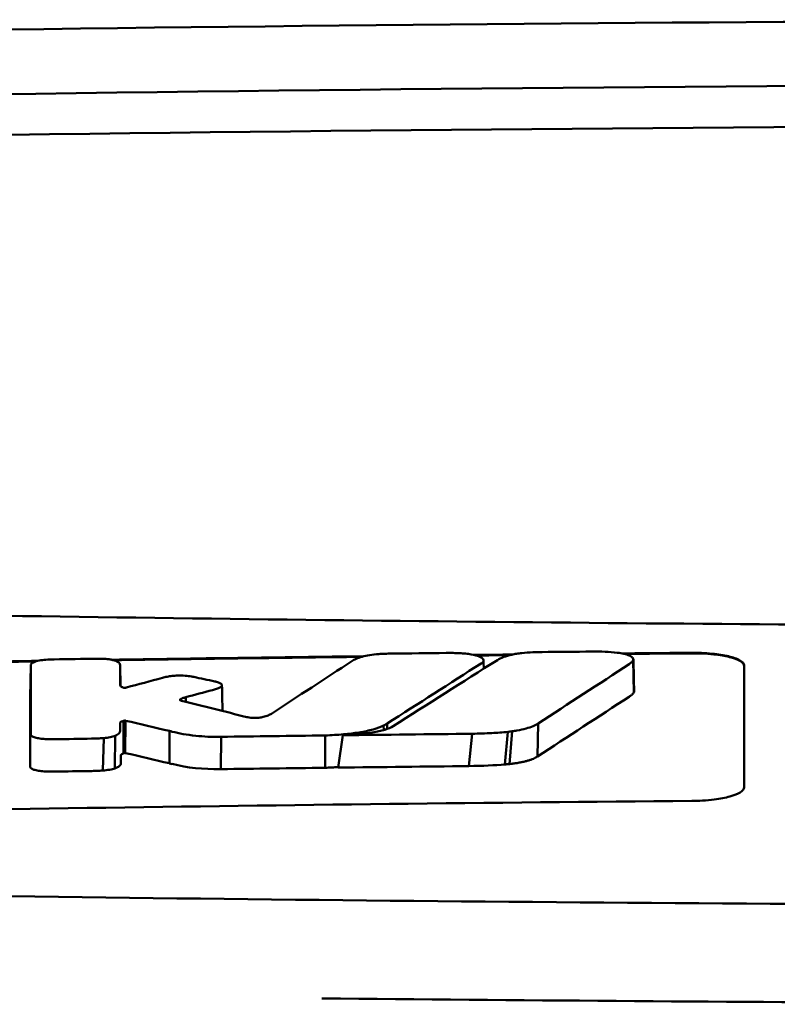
# Model space of a CAD drawing. Header units: millimetres. Extents: x 1479 to 4580, y 458 to 3937.
# Tile 18 of 32: x 2051 to 2065, y 3918 to 3937. Entities that reach past the tile are written whole.
import ezdxf

# ---------------------------------------------------------------- set-up
doc = ezdxf.new("R2010")
doc.units = ezdxf.units.MM
doc.header["$LTSCALE"] = 10
doc.layers.add('Visible (ISO)', color=7, linetype='Continuous', lineweight=50)

msp = doc.modelspace()

# ---------------------------------------------------------------- linework, layer by layer
at = {"layer": 'Visible (ISO)'}
for p, q in [((2062.616, 3924.67), (2062.626, 3924.049)), ((2051.127, 3924.566), (2051.115, 3923.954)), ((2052.83, 3924.565), (2052.839, 3924.167)), ((2052.832, 3924.183), (2052.832, 3924.185)), ((2053.974, 3923.914), (2053.974, 3923.899)), ((2054.08, 3923.957), (2054.084, 3923.868)), ((2052.894, 3923.506), (2052.892, 3922.886)), ((2052.915, 3923.511), (2052.909, 3922.894)), ((2052.935, 3923.51), (2052.929, 3922.893)), ((2057.855, 3923.418), (2057.856, 3923.332)), ((2057.921, 3923.455), (2057.922, 3923.353)), ((2060.8, 3923.456), (2060.786, 3922.826)), ((2052.517, 3923.178), (2052.5, 3922.56)), ((2052.734, 3923.224), (2052.731, 3922.601)), ((2053.774, 3923.313), (2053.769, 3922.697)), ((2054.754, 3923.203), (2054.751, 3922.586)), ((2056.739, 3922.612), (2056.739, 3923.228)), ((2056.989, 3922.615), (2057.074, 3923.232)), ((2059.545, 3923.261), (2059.478, 3922.645)), ((2060.222, 3923.297), (2060.167, 3922.675)), ((2060.304, 3923.307), (2060.257, 3922.683))]:
    msp.add_line(p, q, dxfattribs=at)
for centre, major_axis, ratio, start_param, end_param in [((2078.991, 3907.647), (250.217, -0.007), 0.116796, 1.571075, 1.752137), ((2079.146, 3910.637), (225.492, 0.002), 0.110939, 1.570719, 1.791596), ((2079.168, 3910.607), (-227.223, 0), 0.106767, 4.71241, 4.92951), ((2051.565, 3923.18), (51.403, 0.789), 0.029133, 1.554631, 1.57023), ((1762.678, 447.238), (-235.079, 3524.364), 0.687287, 6.065929, 6.066443), ((2052.787, 3923.125), (25.972, -6.076), 0.015321, 1.536366, 1.568667), ((2054.749, 3923.206), (0.152, 0.003), 0.020884, 4.663305, 4.744135), ((2078.89, 2135.929), (1787.892, 0), 0.999745, 1.583186, 1.584297), ((2078.86, 2138.968), (-1784.851, -1.513), 0.999745, 4.722363, 4.723748), ((2053.819, 3924.446), (6.766, -1.024), 0.083118, 5.966235, 6.005906), ((2051.127, 3922.637), (-0.0014, -0.0329), 0.45485, 4.797147, 4.891032), ((2053.932, 3923.093), (1.323, -0.316), 0.311917, 4.663131, 4.702558), ((2331.788, 4628.916), (-278.359, -706.106), 0.063886, 0.008479, 0.026829), ((2079.382, 2118.638), (1804.576, 0), 0.999745, 1.583344, 1.584446), ((2079.141, 2137.825), (-1785.382, -1.767), 0.999745, 4.722413, 4.723807), ((1892.392, 3947.475), (168.534, -24.577), 0.021127, 6.155066, 6.191262)]:
    msp.add_ellipse(centre, major_axis=major_axis, ratio=ratio, start_param=start_param, end_param=end_param, dxfattribs=at)
for points, knots in [([(2033.057, 3925.858), (2040.678, 3925.67), (2048.313, 3925.53), (2059.851, 3925.39), (2063.698, 3925.354), (2069.484, 3925.319), (2071.419, 3925.31), (2075.201, 3925.298), (2077.015, 3925.295), (2078.914, 3925.294)], [0.000811, 0.000811, 0.000811, 0.000811, 2.334672, 2.334672, 3.49801, 3.49801, 4.08174, 4.08174, 4.638981, 4.638981, 4.638981, 4.638981]), ([(2061.83, 3924.827), (2061.913, 3924.828), (2061.995, 3924.827), (2062.157, 3924.82), (2062.236, 3924.814), (2062.31, 3924.805)], [0, 0, 0, 0, 0.02493845, 0.02493845, 0.04990411, 0.04990411, 0.04990411, 0.04990411]), ([(2051.451, 3924.674), (2051.403, 3924.672), (2051.358, 3924.667), (2051.273, 3924.653), (2051.236, 3924.644), (2051.184, 3924.626), (2051.166, 3924.618), (2051.141, 3924.601), (2051.134, 3924.593), (2051.131, 3924.584)], [-0.05113032, -0.05113032, -0.05113032, -0.05113032, -0.03661036, -0.03661036, -0.02158494, -0.02158494, -0.01046232, -0.01046232, 0, 0, 0, 0]), ([(2051.571, 3924.678), (2051.551, 3924.678), (2051.531, 3924.678), (2051.491, 3924.676), (2051.471, 3924.675), (2051.451, 3924.674)], [-0.0120578, -0.0120578, -0.0120578, -0.0120578, -0.00602891, -0.00602891, 0, 0, 0, 0]), ([(2052.493, 3924.69), (2052.474, 3924.69), (2052.455, 3924.691), (2052.415, 3924.691), (2052.394, 3924.691), (2052.373, 3924.691)], [-0.01208774, -0.01208774, -0.01208774, -0.01208774, -0.00635487, -0.00635487, 0, 0, 0, 0]), ([(2052.768, 3924.64), (2052.755, 3924.647), (2052.74, 3924.653), (2052.704, 3924.664), (2052.683, 3924.669), (2052.635, 3924.678), (2052.608, 3924.682), (2052.552, 3924.687), (2052.523, 3924.689), (2052.493, 3924.69)], [-0.03642364, -0.03642364, -0.03642364, -0.03642364, -0.02759296, -0.02759296, -0.01849049, -0.01849049, -0.00911385, -0.00911385, 0, 0, 0, 0]), ([(2052.83, 3924.565), (2052.83, 3924.578), (2052.825, 3924.591), (2052.805, 3924.616), (2052.789, 3924.629), (2052.768, 3924.64)], [-0.03215724, -0.03215724, -0.03215724, -0.03215724, -0.01616009, -0.01616009, 0, 0, 0, 0]), ([(2057.444, 3924.729), (2057.401, 3924.716), (2057.364, 3924.702), (2057.299, 3924.674), (2057.273, 3924.659), (2057.25, 3924.645)], [-0.03864588, -0.03864588, -0.03864588, -0.03864588, -0.01880031, -0.01880031, 0, 0, 0, 0]), ([(2057.76, 3924.779), (2057.7, 3924.775), (2057.643, 3924.769), (2057.535, 3924.752), (2057.486, 3924.741), (2057.444, 3924.729)], [-0.0377179, -0.0377179, -0.0377179, -0.0377179, -0.01935504, -0.01935504, 0, 0, 0, 0]), ([(2057.998, 3924.788), (2057.959, 3924.788), (2057.919, 3924.787), (2057.84, 3924.784), (2057.8, 3924.782), (2057.76, 3924.779)], [-0.02402213, -0.02402213, -0.02402213, -0.02402213, -0.01224647, -0.01224647, 0, 0, 0, 0]), ([(2059.304, 3924.797), (2059.264, 3924.798), (2059.223, 3924.799), (2059.138, 3924.801), (2059.093, 3924.801), (2059.048, 3924.8)], [-0.02574903, -0.02574903, -0.02574903, -0.02574903, -0.01343066, -0.01343066, 0, 0, 0, 0]), ([(2059.725, 3924.608), (2059.741, 3924.619), (2059.752, 3924.631), (2059.762, 3924.655), (2059.761, 3924.668), (2059.742, 3924.699), (2059.716, 3924.717), (2059.638, 3924.749), (2059.587, 3924.762), (2059.492, 3924.779), (2059.456, 3924.784), (2059.38, 3924.792), (2059.343, 3924.795), (2059.304, 3924.797)], [-0.1007335, -0.1007335, -0.1007335, -0.1007335, -0.0864518, -0.0864518, -0.070815, -0.070815, -0.0477471, -0.0477471, -0.0248109, -0.0248109, -0.0119957, -0.0119957, 0, 0, 0, 0]), ([(2060.024, 3924.666), (2060.056, 3924.686), (2060.097, 3924.706), (2060.191, 3924.74), (2060.242, 3924.755), (2060.298, 3924.768)], [0, 0, 0, 0, 0.0264811, 0.0264811, 0.04942684, 0.04942684, 0.04942684, 0.04942684]), ([(2060.298, 3924.768), (2060.326, 3924.775), (2060.357, 3924.78), (2060.422, 3924.791), (2060.457, 3924.795), (2060.493, 3924.799)], [0, 0, 0, 0, 0.01146668, 0.01146668, 0.02292794, 0.02292794, 0.02292794, 0.02292794]), ([(2060.493, 3924.799), (2060.56, 3924.805), (2060.628, 3924.81), (2060.757, 3924.816), (2060.817, 3924.817), (2060.876, 3924.818)], [0, 0, 0, 0, 0.02130972, 0.02130972, 0.03920168, 0.03920168, 0.03920168, 0.03920168]), ([(2062.31, 3924.805), (2062.356, 3924.799), (2062.398, 3924.792), (2062.476, 3924.774), (2062.509, 3924.763), (2062.567, 3924.74), (2062.589, 3924.726), (2062.615, 3924.698), (2062.62, 3924.684), (2062.616, 3924.67)], [0, 0, 0, 0, 0.01587272, 0.01587272, 0.03235839, 0.03235839, 0.05026104, 0.05026104, 0.06761699, 0.06761699, 0.06761699, 0.06761699]), ([(2062.616, 3924.67), (2062.611, 3924.656), (2062.602, 3924.642), (2062.575, 3924.614), (2062.557, 3924.6), (2062.536, 3924.586)], [0, 0, 0, 0, 0.01712312, 0.01712312, 0.03473945, 0.03473945, 0.03473945, 0.03473945]), ([(2063.73, 3924.803), (2063.794, 3924.804), (2063.857, 3924.803), (2063.987, 3924.798), (2064.055, 3924.793), (2064.235, 3924.776), (2064.341, 3924.759), (2064.519, 3924.717), (2064.591, 3924.691), (2064.671, 3924.648), (2064.693, 3924.631), (2064.723, 3924.596), (2064.73, 3924.579), (2064.73, 3924.561)], [0.000001, 0.000001, 0.000001, 0.000001, 0.0189524, 0.0189524, 0.0399692, 0.0399692, 0.0779065, 0.0779065, 0.1155872, 0.1155872, 0.137348, 0.137348, 0.1589354, 0.1589354, 0.1589354, 0.1589354]), ([(2063.73, 3924.793), (2063.796, 3924.794), (2063.861, 3924.793), (2064.002, 3924.787), (2064.077, 3924.782), (2064.261, 3924.762), (2064.363, 3924.745), (2064.533, 3924.702), (2064.6, 3924.677), (2064.675, 3924.634), (2064.696, 3924.618), (2064.724, 3924.585), (2064.73, 3924.568), (2064.73, 3924.551)], [0.000001, 0.000001, 0.000001, 0.000001, 0.0196149, 0.0196149, 0.0431871, 0.0431871, 0.0806063, 0.0806063, 0.1171477, 0.1171477, 0.1383045, 0.1383045, 0.1589286, 0.1589286, 0.1589286, 0.1589286]), ([(2051.131, 3924.584), (2051.13, 3924.581), (2051.129, 3924.578), (2051.128, 3924.572), (2051.127, 3924.569), (2051.127, 3924.566)], [-0.007314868, -0.007314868, -0.007314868, -0.007314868, -0.003657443, -0.003657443, 0, 0, 0, 0]), ([(2059.712, 3924.6), (2059.715, 3924.601), (2059.717, 3924.603), (2059.721, 3924.605), (2059.723, 3924.607), (2059.725, 3924.608)], [-0.003491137, -0.003491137, -0.003491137, -0.003491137, -0.001745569, -0.001745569, 0, 0, 0, 0]), ([(2053.728, 3924.348), (2053.712, 3924.345), (2053.696, 3924.341), (2053.665, 3924.334), (2053.65, 3924.33), (2053.635, 3924.326)], [-0.01248959, -0.01248959, -0.01248959, -0.01248959, -0.006512, -0.006512, 0, 0, 0, 0]), ([(2054.189, 3924.353), (2054.153, 3924.359), (2054.113, 3924.364), (2054.024, 3924.37), (2053.976, 3924.371), (2053.89, 3924.368), (2053.854, 3924.366), (2053.787, 3924.358), (2053.756, 3924.354), (2053.728, 3924.348)], [-0.0498323, -0.0498323, -0.0498323, -0.0498323, -0.03617176, -0.03617176, -0.02170588, -0.02170588, -0.0105717, -0.0105717, 0, 0, 0, 0]), ([(2054.234, 3924.344), (2054.227, 3924.345), (2054.219, 3924.347), (2054.204, 3924.35), (2054.197, 3924.351), (2054.189, 3924.353)], [-0.005954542, -0.005954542, -0.005954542, -0.005954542, -0.00297727, -0.00297727, 0, 0, 0, 0]), ([(2052.9, 3924.139), (2052.894, 3924.141), (2052.886, 3924.143), (2052.87, 3924.148), (2052.863, 3924.151), (2052.853, 3924.156), (2052.849, 3924.159), (2052.836, 3924.168), (2052.832, 3924.175), (2052.832, 3924.183)], [-0.02048694, -0.02048694, -0.02048694, -0.02048694, -0.01661307, -0.01661307, -0.01236262, -0.01236262, -0.00927922, -0.00927922, 0, 0, 0, 0]), ([(2052.937, 3924.139), (2052.935, 3924.139), (2052.932, 3924.138), (2052.926, 3924.138), (2052.923, 3924.137), (2052.919, 3924.137), (2052.919, 3924.137), (2052.918, 3924.137), (2052.918, 3924.137), (2052.917, 3924.137), (2052.916, 3924.137), (2052.913, 3924.138), (2052.91, 3924.138), (2052.904, 3924.138), (2052.902, 3924.139), (2052.9, 3924.139)], [-0.004606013, -0.004606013, -0.004606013, -0.004606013, -0.003438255, -0.003438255, -0.002112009, -0.002112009, -0.002029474, -0.002029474, -0.001947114, -0.001947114, -0.001614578, -0.001614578, -0.000682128, -0.000682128, 0, 0, 0, 0]), ([(2052.951, 3924.142), (2052.948, 3924.141), (2052.946, 3924.141), (2052.942, 3924.14), (2052.939, 3924.14), (2052.937, 3924.139)], [-0.00169855, -0.00169855, -0.00169855, -0.00169855, -0.000849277, -0.000849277, 0, 0, 0, 0]), ([(2054.592, 3924.093), (2054.62, 3924.1), (2054.646, 3924.108), (2054.694, 3924.125), (2054.715, 3924.134), (2054.734, 3924.144)], [-0.02471221, -0.02471221, -0.02471221, -0.02471221, -0.01263472, -0.01263472, 0, 0, 0, 0]), ([(2054.668, 3924.25), (2054.662, 3924.251), (2054.657, 3924.252), (2054.645, 3924.255), (2054.639, 3924.256), (2054.633, 3924.258)], [-0.00490164, -0.00490164, -0.00490164, -0.00490164, -0.002450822, -0.002450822, 0, 0, 0, 0]), ([(2054.734, 3924.144), (2054.75, 3924.153), (2054.761, 3924.162), (2054.773, 3924.181), (2054.774, 3924.19), (2054.762, 3924.21), (2054.75, 3924.219), (2054.716, 3924.236), (2054.694, 3924.243), (2054.668, 3924.25)], [-0.04671997, -0.04671997, -0.04671997, -0.04671997, -0.03538139, -0.03538139, -0.02350504, -0.02350504, -0.01139688, -0.01139688, 0, 0, 0, 0]), ([(2053.979, 3923.897), (2053.974, 3923.899), (2053.971, 3923.902), (2053.969, 3923.908), (2053.97, 3923.911), (2053.974, 3923.914)], [-0.0073251, -0.0073251, -0.0073251, -0.0073251, -0.003944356, -0.003944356, 0, 0, 0, 0]), ([(2053.974, 3923.914), (2053.978, 3923.917), (2053.982, 3923.92), (2053.993, 3923.926), (2053.999, 3923.929), (2054.01, 3923.935), (2054.015, 3923.937), (2054.038, 3923.945), (2054.058, 3923.951), (2054.08, 3923.957)], [-0.02035992, -0.02035992, -0.02035992, -0.02035992, -0.01645196, -0.01645196, -0.0122888, -0.0122888, -0.00943827, -0.00943827, 0, 0, 0, 0]), ([(2054.003, 3923.888), (2053.998, 3923.889), (2053.994, 3923.89), (2053.986, 3923.893), (2053.982, 3923.895), (2053.979, 3923.897)], [-0.004403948, -0.004403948, -0.004403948, -0.004403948, -0.002275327, -0.002275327, 0, 0, 0, 0]), ([(2062.626, 3924.049), (2062.617, 3924.035), (2062.605, 3924.021), (2062.575, 3923.993), (2062.556, 3923.979), (2062.535, 3923.965)], [0, 0, 0, 0, 0.01745385, 0.01745385, 0.03518305, 0.03518305, 0.03518305, 0.03518305]), ([(2055.265, 3923.574), (2055.262, 3923.575), (2055.258, 3923.576), (2055.252, 3923.578), (2055.248, 3923.578), (2055.245, 3923.579)], [-0.002881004, -0.002881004, -0.002881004, -0.002881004, -0.001440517, -0.001440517, 0, 0, 0, 0]), ([(2055.558, 3923.58), (2055.547, 3923.577), (2055.535, 3923.575), (2055.508, 3923.57), (2055.493, 3923.568), (2055.452, 3923.564), (2055.425, 3923.563), (2055.373, 3923.563), (2055.348, 3923.564), (2055.303, 3923.568), (2055.283, 3923.571), (2055.265, 3923.574)], [-0.03228767, -0.03228767, -0.03228767, -0.03228767, -0.02770248, -0.02770248, -0.02275386, -0.02275386, -0.01468895, -0.01468895, -0.00707707, -0.00707707, 0, 0, 0, 0]), ([(2055.715, 3923.643), (2055.698, 3923.632), (2055.677, 3923.621), (2055.626, 3923.6), (2055.595, 3923.589), (2055.558, 3923.58)], [-0.02994324, -0.02994324, -0.02994324, -0.02994324, -0.01548431, -0.01548431, 0, 0, 0, 0]), ([(2052.831, 3923.468), (2052.831, 3923.472), (2052.832, 3923.476), (2052.839, 3923.484), (2052.845, 3923.488), (2052.857, 3923.494), (2052.861, 3923.495), (2052.876, 3923.5), (2052.887, 3923.503), (2052.894, 3923.506)], [-0.01251254, -0.01251254, -0.01251254, -0.01251254, -0.00901213, -0.00901213, -0.00544118, -0.00544118, -0.00386807, -0.00386807, 0, 0, 0, 0]), ([(2052.831, 3923.316), (2052.831, 3923.33), (2052.831, 3923.352), (2052.831, 3923.367), (2052.831, 3923.38), (2052.831, 3923.418), (2052.831, 3923.443), (2052.831, 3923.468)], [0, 0, 0, 0, 0.0162879, 0.0162879, 0.0977077, 0.0977077, 0.2605668, 0.2605668, 0.2605668, 0.2605668]), ([(2052.894, 3923.506), (2052.897, 3923.507), (2052.901, 3923.508), (2052.908, 3923.509), (2052.911, 3923.51), (2052.915, 3923.511)], [-0.00300659, -0.00300659, -0.00300659, -0.00300659, -0.001503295, -0.001503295, 0, 0, 0, 0]), ([(2052.915, 3923.511), (2052.916, 3923.511), (2052.918, 3923.512), (2052.922, 3923.512), (2052.923, 3923.512), (2052.925, 3923.512), (2052.925, 3923.512), (2052.925, 3923.512), (2052.925, 3923.512), (2052.925, 3923.512), (2052.925, 3923.512), (2052.926, 3923.512), (2052.927, 3923.512), (2052.929, 3923.511), (2052.931, 3923.511), (2052.933, 3923.51), (2052.934, 3923.51), (2052.935, 3923.51)], [-0.002281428, -0.002281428, -0.002281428, -0.002281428, -0.001665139, -0.001665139, -0.001287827, -0.001287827, -0.001274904, -0.001274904, -0.00126194, -0.00126194, -0.001209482, -0.001209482, -0.000987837, -0.000987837, -0.000549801, -0.000549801, 0, 0, 0, 0]), ([(2056.739, 3923.228), (2056.857, 3923.233), (2056.975, 3923.24), (2057.192, 3923.259), (2057.292, 3923.271), (2057.485, 3923.302), (2057.575, 3923.321), (2057.735, 3923.366), (2057.801, 3923.391), (2057.855, 3923.418)], [-0.1396927, -0.1396927, -0.1396927, -0.1396927, -0.1039474, -0.1039474, -0.0713068, -0.0713068, -0.0361761, -0.0361761, 0, 0, 0, 0]), ([(2057.074, 3923.232), (2057.179, 3923.237), (2057.283, 3923.244), (2057.473, 3923.262), (2057.559, 3923.272), (2057.728, 3923.299), (2057.808, 3923.317), (2057.942, 3923.358), (2057.995, 3923.38), (2058.034, 3923.405)], [0, 0, 0, 0, 0.0316908, 0.0316908, 0.0599134, 0.0599134, 0.0913031, 0.0913031, 0.1228865, 0.1228865, 0.1228865, 0.1228865]), ([(2057.855, 3923.418), (2057.867, 3923.424), (2057.878, 3923.43), (2057.9, 3923.443), (2057.911, 3923.449), (2057.921, 3923.455)], [-0.01617209, -0.01617209, -0.01617209, -0.01617209, -0.00808599, -0.00808599, 0, 0, 0, 0]), ([(2060.8, 3923.456), (2060.774, 3923.438), (2060.744, 3923.422), (2060.705, 3923.405), (2060.666, 3923.389), (2060.622, 3923.374), (2060.57, 3923.36), (2060.518, 3923.346), (2060.459, 3923.333), (2060.397, 3923.322), (2060.367, 3923.316), (2060.335, 3923.311), (2060.304, 3923.307)], [0, 0, 0, 0, 0.2297075, 0.2297075, 0.2297075, 0.4574814, 0.4574814, 0.4574814, 0.6826089, 0.6826089, 0.6826089, 0.7908188, 0.7908188, 0.7908188, 0.7908188]), ([(2051.124, 3923.246), (2051.125, 3923.235), (2051.132, 3923.225), (2051.161, 3923.206), (2051.183, 3923.196), (2051.236, 3923.181), (2051.265, 3923.175), (2051.329, 3923.165), (2051.363, 3923.162), (2051.399, 3923.16)], [-0.04908253, -0.04908253, -0.04908253, -0.04908253, -0.03649581, -0.03649581, -0.02308132, -0.02308132, -0.01125263, -0.01125263, 0, 0, 0, 0]), ([(2051.399, 3923.16), (2051.432, 3923.158), (2051.465, 3923.157), (2051.534, 3923.155), (2051.57, 3923.155), (2051.605, 3923.156)], [-0.02088223, -0.02088223, -0.02088223, -0.02088223, -0.01062105, -0.01062105, 0, 0, 0, 0]), ([(2052.283, 3923.167), (2052.321, 3923.167), (2052.36, 3923.168), (2052.438, 3923.172), (2052.478, 3923.175), (2052.517, 3923.178)], [-0.02385699, -0.02385699, -0.02385699, -0.02385699, -0.01223524, -0.01223524, 0, 0, 0, 0]), ([(2052.517, 3923.178), (2052.56, 3923.182), (2052.601, 3923.188), (2052.676, 3923.204), (2052.708, 3923.213), (2052.734, 3923.224)], [-0.02836789, -0.02836789, -0.02836789, -0.02836789, -0.01466479, -0.01466479, 0, 0, 0, 0]), ([(2052.734, 3923.224), (2052.769, 3923.239), (2052.794, 3923.254), (2052.824, 3923.286), (2052.831, 3923.301), (2052.831, 3923.316)], [-0.03917193, -0.03917193, -0.03917193, -0.03917193, -0.0186408, -0.0186408, 0, 0, 0, 0]), ([(2053.825, 3923.3), (2053.953, 3923.268), (2054.102, 3923.24), (2054.346, 3923.214), (2054.423, 3923.208), (2054.582, 3923.201), (2054.662, 3923.201), (2054.742, 3923.202)], [-0.105367, -0.105367, -0.105367, -0.105367, -0.0488724, -0.0488724, -0.0241035, -0.0241035, 0, 0, 0, 0]), ([(2060.222, 3923.297), (2060.124, 3923.287), (2060.021, 3923.279), (2059.796, 3923.267), (2059.669, 3923.263), (2059.545, 3923.261)], [0, 0, 0, 0, 0.0313472, 0.0313472, 0.06861154, 0.06861154, 0.06861154, 0.06861154]), ([(2052.843, 3922.845), (2052.843, 3922.848), (2052.843, 3922.85), (2052.844, 3922.853), (2052.845, 3922.855), (2052.847, 3922.858), (2052.849, 3922.861), (2052.851, 3922.862), (2052.853, 3922.864), (2052.855, 3922.866), (2052.856, 3922.867), (2052.858, 3922.868), (2052.859, 3922.869), (2052.861, 3922.87), (2052.863, 3922.871), (2052.865, 3922.872), (2052.867, 3922.873), (2052.869, 3922.874), (2052.871, 3922.875), (2052.873, 3922.876), (2052.875, 3922.877), (2052.878, 3922.879), (2052.88, 3922.88), (2052.882, 3922.881), (2052.884, 3922.882), (2052.887, 3922.883), (2052.89, 3922.885), (2052.892, 3922.886)], [0, 0, 0, 0, 0.0303952, 0.0303952, 0.0303952, 0.062529, 0.062529, 0.062529, 0.0836646, 0.0836646, 0.0836646, 0.0973848, 0.0973848, 0.0973848, 0.1111615, 0.1111615, 0.1111615, 0.1249801, 0.1249801, 0.1249801, 0.1388281, 0.1388281, 0.1388281, 0.1526703, 0.1526703, 0.1526703, 0.1727383, 0.1727383, 0.1727383, 0.1727383]), ([(2052.843, 3922.694), (2052.843, 3922.707), (2052.843, 3922.729), (2052.843, 3922.744), (2052.843, 3922.757), (2052.843, 3922.795), (2052.843, 3922.82), (2052.843, 3922.845)], [0, 0, 0, 0, 0.0163048, 0.0163048, 0.0978171, 0.0978171, 0.2608531, 0.2608531, 0.2608531, 0.2608531]), ([(2052.892, 3922.886), (2052.895, 3922.888), (2052.898, 3922.889), (2052.903, 3922.892), (2052.906, 3922.893), (2052.909, 3922.894)], [-0.003660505, -0.003660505, -0.003660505, -0.003660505, -0.001830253, -0.001830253, 0, 0, 0, 0]), ([(2052.909, 3922.894), (2052.909, 3922.894), (2052.909, 3922.894), (2052.909, 3922.894), (2052.909, 3922.894), (2052.909, 3922.894), (2052.909, 3922.894), (2052.909, 3922.894), (2052.909, 3922.894), (2052.909, 3922.894), (2052.909, 3922.894), (2052.909, 3922.894), (2052.909, 3922.894), (2052.909, 3922.894), (2052.909, 3922.894), (2052.909, 3922.894), (2052.909, 3922.895), (2052.909, 3922.895), (2052.909, 3922.895), (2052.909, 3922.895), (2052.91, 3922.895), (2052.91, 3922.895), (2052.91, 3922.895), (2052.91, 3922.895), (2052.91, 3922.895), (2052.91, 3922.895), (2052.91, 3922.895), (2052.91, 3922.895), (2052.91, 3922.895), (2052.91, 3922.895), (2052.91, 3922.895), (2052.91, 3922.895), (2052.91, 3922.895), (2052.91, 3922.895), (2052.911, 3922.895), (2052.911, 3922.895), (2052.911, 3922.895), (2052.911, 3922.895), (2052.911, 3922.895), (2052.911, 3922.895), (2052.911, 3922.895), (2052.911, 3922.895), (2052.911, 3922.895), (2052.912, 3922.895), (2052.912, 3922.895), (2052.912, 3922.895), (2052.912, 3922.895), (2052.912, 3922.895), (2052.912, 3922.895), (2052.912, 3922.895), (2052.913, 3922.895), (2052.913, 3922.895), (2052.913, 3922.895), (2052.913, 3922.895), (2052.913, 3922.895), (2052.913, 3922.895), (2052.914, 3922.895), (2052.914, 3922.895), (2052.914, 3922.895), (2052.914, 3922.895), (2052.914, 3922.895), (2052.914, 3922.895), (2052.915, 3922.895), (2052.915, 3922.895), (2052.915, 3922.895), (2052.915, 3922.895), (2052.915, 3922.895), (2052.915, 3922.895), (2052.916, 3922.895), (2052.916, 3922.895), (2052.916, 3922.895), (2052.916, 3922.895), (2052.916, 3922.895), (2052.916, 3922.895), (2052.917, 3922.895), (2052.917, 3922.895), (2052.917, 3922.895), (2052.917, 3922.895), (2052.917, 3922.895), (2052.917, 3922.895), (2052.918, 3922.895), (2052.918, 3922.895), (2052.918, 3922.895), (2052.918, 3922.895), (2052.918, 3922.895), (2052.919, 3922.895), (2052.919, 3922.895), (2052.919, 3922.895), (2052.919, 3922.895), (2052.919, 3922.895), (2052.919, 3922.895), (2052.92, 3922.895), (2052.92, 3922.895), (2052.92, 3922.895), (2052.92, 3922.895), (2052.92, 3922.895), (2052.92, 3922.895), (2052.921, 3922.895), (2052.921, 3922.895), (2052.921, 3922.895), (2052.921, 3922.895), (2052.921, 3922.895), (2052.921, 3922.895), (2052.922, 3922.895), (2052.922, 3922.895), (2052.922, 3922.895), (2052.922, 3922.895), (2052.922, 3922.895), (2052.922, 3922.895), (2052.922, 3922.895), (2052.923, 3922.895), (2052.923, 3922.895), (2052.923, 3922.895), (2052.923, 3922.895), (2052.923, 3922.895), (2052.923, 3922.895), (2052.924, 3922.895), (2052.924, 3922.895), (2052.924, 3922.895), (2052.924, 3922.895), (2052.924, 3922.895), (2052.925, 3922.895), (2052.925, 3922.895), (2052.925, 3922.895), (2052.925, 3922.895), (2052.925, 3922.894), (2052.926, 3922.894), (2052.926, 3922.894), (2052.926, 3922.894), (2052.926, 3922.894), (2052.926, 3922.894), (2052.927, 3922.894), (2052.927, 3922.894), (2052.927, 3922.894), (2052.927, 3922.894), (2052.927, 3922.894), (2052.927, 3922.894), (2052.928, 3922.894), (2052.928, 3922.894), (2052.928, 3922.894), (2052.928, 3922.894), (2052.928, 3922.893), (2052.929, 3922.893), (2052.929, 3922.893), (2052.929, 3922.893), (2052.929, 3922.893), (2052.929, 3922.893), (2052.929, 3922.893)], [0, 0, 0, 0, 0.00010092, 0.00010092, 0.00010092, 0.00021421, 0.00021421, 0.00021421, 0.00034191, 0.00034191, 0.00034191, 0.00048614, 0.00048614, 0.00048614, 0.0006491, 0.0006491, 0.0006491, 0.00083295, 0.00083295, 0.00083295, 0.0010398, 0.0010398, 0.0010398, 0.00127155, 0.00127155, 0.00127155, 0.00152985, 0.00152985, 0.00152985, 0.00181601, 0.00181601, 0.00181601, 0.00213099, 0.00213099, 0.00213099, 0.00247531, 0.00247531, 0.00247531, 0.00284913, 0.00284913, 0.00284913, 0.0032522, 0.0032522, 0.0032522, 0.00368392, 0.00368392, 0.00368392, 0.00414337, 0.00414337, 0.00414337, 0.00462932, 0.00462932, 0.00462932, 0.00514025, 0.00514025, 0.00514025, 0.00567435, 0.00567435, 0.00567435, 0.00622948, 0.00622948, 0.00622948, 0.00680328, 0.00680328, 0.00680328, 0.00722748, 0.00722748, 0.00722748, 0.00765639, 0.00765639, 0.00765639, 0.00809021, 0.00809021, 0.00809021, 0.00853045, 0.00853045, 0.00853045, 0.00898118, 0.00898118, 0.00898118, 0.00944983, 0.00944983, 0.00944983, 0.01019771, 0.01019771, 0.01019771, 0.01072731, 0.01072731, 0.01072731, 0.01127043, 0.01127043, 0.01127043, 0.01182038, 0.01182038, 0.01182038, 0.01237373, 0.01237373, 0.01237373, 0.01292903, 0.01292903, 0.01292903, 0.01348579, 0.01348579, 0.01348579, 0.01404385, 0.01404385, 0.01404385, 0.01460318, 0.01460318, 0.01460318, 0.01516377, 0.01516377, 0.01516377, 0.01572559, 0.01572559, 0.01572559, 0.01628856, 0.01628856, 0.01628856, 0.01719056, 0.01719056, 0.01719056, 0.01809498, 0.01809498, 0.01809498, 0.01900069, 0.01900069, 0.01900069, 0.01990628, 0.01990628, 0.01990628, 0.02081008, 0.02081008, 0.02081008, 0.02171014, 0.02171014, 0.02171014, 0.0226042, 0.0226042, 0.0226042, 0.02403673, 0.02403673, 0.02403673, 0.02490235, 0.02490235, 0.02490235, 0.02514715, 0.02514715, 0.02514715, 0.02514715]), ([(2060.786, 3922.826), (2060.776, 3922.819), (2060.765, 3922.812), (2060.752, 3922.805), (2060.74, 3922.798), (2060.726, 3922.792), (2060.711, 3922.785), (2060.696, 3922.779), (2060.68, 3922.772), (2060.663, 3922.766), (2060.646, 3922.76), (2060.627, 3922.754), (2060.607, 3922.748), (2060.587, 3922.742), (2060.566, 3922.737), (2060.544, 3922.732), (2060.522, 3922.726), (2060.499, 3922.721), (2060.475, 3922.717), (2060.451, 3922.712), (2060.426, 3922.707), (2060.4, 3922.703), (2060.375, 3922.699), (2060.348, 3922.695), (2060.321, 3922.691), (2060.3, 3922.689), (2060.278, 3922.686), (2060.257, 3922.683)], [0, 0, 0, 0, 0.0909424, 0.0909424, 0.0909424, 0.1817542, 0.1817542, 0.1817542, 0.2723918, 0.2723918, 0.2723918, 0.3628196, 0.3628196, 0.3628196, 0.4530191, 0.4530191, 0.4530191, 0.5429943, 0.5429943, 0.5429943, 0.6327704, 0.6327704, 0.6327704, 0.7223865, 0.7223865, 0.7223865, 0.7930355, 0.7930355, 0.7930355, 0.7930355]), ([(2051.112, 3922.632), (2051.112, 3922.622), (2051.119, 3922.612), (2051.143, 3922.594), (2051.162, 3922.584), (2051.211, 3922.568), (2051.241, 3922.562), (2051.307, 3922.551), (2051.342, 3922.546), (2051.38, 3922.544)], [-0.04924341, -0.04924341, -0.04924341, -0.04924341, -0.03730774, -0.03730774, -0.02457836, -0.02457836, -0.01203215, -0.01203215, 0, 0, 0, 0]), ([(2052.5, 3922.56), (2052.546, 3922.563), (2052.589, 3922.569), (2052.668, 3922.583), (2052.703, 3922.592), (2052.731, 3922.601)], [-0.02856182, -0.02856182, -0.02856182, -0.02856182, -0.01439277, -0.01439277, 0, 0, 0, 0]), ([(2052.731, 3922.601), (2052.768, 3922.615), (2052.796, 3922.629), (2052.834, 3922.661), (2052.843, 3922.677), (2052.843, 3922.694)], [-0.0393647, -0.0393647, -0.0393647, -0.0393647, -0.02005998, -0.02005998, 0, 0, 0, 0]), ([(2056.739, 3922.612), (2056.761, 3922.613), (2056.78, 3922.614), (2056.802, 3922.615), (2056.824, 3922.616), (2056.843, 3922.617), (2056.865, 3922.618), (2056.886, 3922.619), (2056.905, 3922.62), (2056.927, 3922.622), (2056.949, 3922.623), (2056.968, 3922.624), (2056.989, 3922.626), (2056.99, 3922.626), (2056.99, 3922.626), (2056.991, 3922.626)], [0, 0, 0, 0, 0.0666108, 0.0666108, 0.0666108, 0.1332483, 0.1332483, 0.1332483, 0.1998749, 0.1998749, 0.1998749, 0.2664632, 0.2664632, 0.2664632, 0.2681614, 0.2681614, 0.2681614, 0.2681614]), ([(2060.257, 3922.683), (2060.238, 3922.681), (2060.218, 3922.679), (2060.199, 3922.678), (2060.189, 3922.677), (2060.178, 3922.676), (2060.167, 3922.675)], [0, 0, 0, 0, 0.05948342, 0.05948342, 0.05948342, 0.09287765, 0.09287765, 0.09287765, 0.09287765]), ([(2051.38, 3922.544), (2051.415, 3922.542), (2051.45, 3922.54), (2051.519, 3922.539), (2051.552, 3922.538), (2051.585, 3922.539)], [-0.02086728, -0.02086728, -0.02086728, -0.02086728, -0.01001262, -0.01001262, 0, 0, 0, 0]), ([(2052.263, 3922.55), (2052.303, 3922.55), (2052.343, 3922.551), (2052.422, 3922.555), (2052.461, 3922.557), (2052.5, 3922.56)], [-0.02395861, -0.02395861, -0.02395861, -0.02395861, -0.01199304, -0.01199304, 0, 0, 0, 0]), ([(2064.73, 3922.239), (2064.73, 3922.206), (2064.705, 3922.174), (2064.608, 3922.114), (2064.541, 3922.088), (2064.372, 3922.041), (2064.271, 3922.022), (2064.087, 3921.999), (2064.012, 3921.992), (2063.867, 3921.983), (2063.799, 3921.981), (2063.73, 3921.98)], [0.000001, 0.000001, 0.000001, 0.000001, 0.0401743, 0.0401743, 0.0774188, 0.0774188, 0.1148795, 0.1148795, 0.138742, 0.138742, 0.1592822, 0.1592822, 0.1592822, 0.1592822]), ([(2063.73, 3921.98), (2059.886, 3921.948), (2056.044, 3921.903), (2048.332, 3921.788), (2044.468, 3921.718), (2040.602, 3921.637)], [0.000001, 0.000001, 0.000001, 0.000001, 1.153366, 1.153366, 2.313577, 2.313577, 2.313577, 2.313577]), ([(2078.836, 3919.974), (2069.151, 3919.976), (2059.472, 3920.043), (2040.144, 3920.308), (2030.514, 3920.507), (2021.009, 3920.771)], [0.032666, 0.032666, 0.032666, 0.032666, 2.938218, 2.938218, 5.868286, 5.868286, 5.868286, 5.868286])]:
    msp.add_open_spline(points, degree=3, knots=knots, dxfattribs=at)
for points in [[(2060.876, 3924.818), (2061.194, 3924.821), (2061.512, 3924.824), (2061.83, 3924.827)], [(2050.29, 3924.634), (2050.614, 3924.64), (2050.939, 3924.645), (2051.263, 3924.65)], [(2050.343, 3924.625), (2050.636, 3924.63), (2050.929, 3924.635), (2051.223, 3924.639)], [(2052.668, 3924.672), (2054.271, 3924.696), (2055.874, 3924.718), (2057.477, 3924.738)], [(2052.708, 3924.662), (2054.285, 3924.686), (2055.863, 3924.708), (2057.44, 3924.727)], [(2057.25, 3924.645), (2056.739, 3924.311), (2056.227, 3923.977), (2055.715, 3923.643)], [(2059.048, 3924.8), (2058.698, 3924.796), (2058.348, 3924.792), (2057.998, 3924.788)], [(2058.034, 3923.405), (2058.699, 3923.826), (2059.359, 3924.245), (2060.024, 3924.666)], [(2059.58, 3924.762), (2059.822, 3924.765), (2060.065, 3924.768), (2060.308, 3924.77)], [(2059.618, 3924.753), (2059.833, 3924.755), (2060.049, 3924.757), (2060.265, 3924.76)], [(2059.76, 3924.659), (2059.761, 3924.607), (2059.763, 3924.554), (2059.764, 3924.501)], [(2062.397, 3924.791), (2062.841, 3924.796), (2063.286, 3924.8), (2063.73, 3924.803)], [(2062.441, 3924.782), (2062.871, 3924.786), (2063.301, 3924.79), (2063.73, 3924.793)], [(2062.618, 3924.68), (2062.622, 3924.476), (2062.626, 3924.272), (2062.631, 3924.068)], [(2051.127, 3924.566), (2051.126, 3924.127), (2051.125, 3923.687), (2051.124, 3923.249)], [(2052.832, 3924.185), (2052.831, 3924.311), (2052.831, 3924.438), (2052.83, 3924.565)], [(2057.921, 3923.455), (2058.518, 3923.837), (2059.115, 3924.218), (2059.712, 3924.6)], [(2062.536, 3924.586), (2061.958, 3924.21), (2061.377, 3923.832), (2060.8, 3923.456)], [(2064.73, 3924.561), (2064.73, 3923.787), (2064.73, 3923.012), (2064.73, 3922.239)], [(2053.635, 3924.326), (2053.407, 3924.265), (2053.179, 3924.203), (2052.951, 3924.142)], [(2054.633, 3924.258), (2054.5, 3924.286), (2054.367, 3924.315), (2054.234, 3924.344)], [(2054.08, 3923.957), (2054.251, 3924.002), (2054.421, 3924.048), (2054.592, 3924.093)], [(2054.772, 3924.187), (2054.775, 3924.023), (2054.778, 3923.859), (2054.782, 3923.694)], [(2051.115, 3923.954), (2051.114, 3923.514), (2051.113, 3923.074), (2051.112, 3922.635)], [(2062.535, 3923.965), (2061.953, 3923.587), (2061.368, 3923.205), (2060.786, 3922.826)], [(2062.631, 3924.068), (2062.631, 3924.062), (2062.629, 3924.056), (2062.626, 3924.049)], [(2051.124, 3923.249), (2051.124, 3923.248), (2051.124, 3923.247), (2051.124, 3923.246)], [(2051.605, 3923.156), (2051.831, 3923.16), (2052.057, 3923.163), (2052.283, 3923.167)], [(2053.774, 3923.313), (2053.791, 3923.309), (2053.808, 3923.305), (2053.825, 3923.3)], [(2052.929, 3922.893), (2053.209, 3922.828), (2053.488, 3922.762), (2053.769, 3922.697)], [(2054.739, 3922.586), (2054.743, 3922.586), (2054.747, 3922.586), (2054.751, 3922.586)], [(2051.585, 3922.539), (2051.81, 3922.543), (2052.038, 3922.546), (2052.263, 3922.55)], [(2079.163, 3918.104), (2071.656, 3918.104), (2064.153, 3918.142), (2056.679, 3918.217)]]:
    msp.add_open_spline(points, degree=3, dxfattribs=at)

doc.saveas('drawing.dxf')
